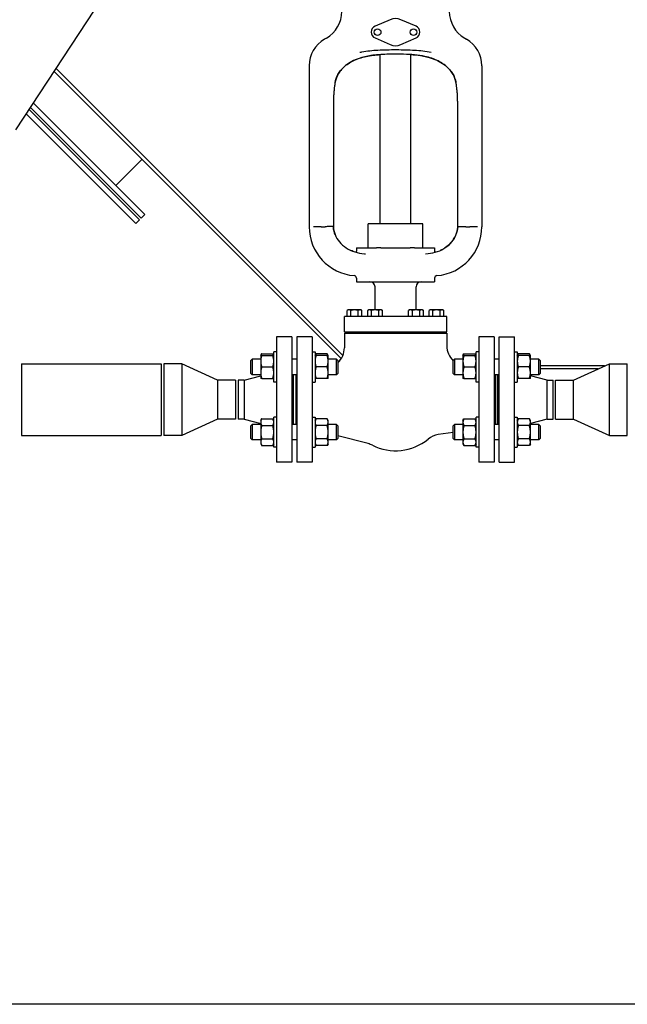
# Model space of a CAD drawing. Header units: inches. Extents: x 36 to 1719, y -84 to 1122.
# Tile 5 of 256: x 264 to 294, y 239 to 287. Entities that reach past the tile are written whole.
import ezdxf

# ---------------------------------------------------------------- set-up
doc = ezdxf.new("R2010")
doc.units = ezdxf.units.IN
doc.header["$LTSCALE"] = 48
doc.header["$MEASUREMENT"] = 0
doc.layers.add('Dimension (ANSI)', color=7, linetype='Continuous', lineweight=25)
doc.layers.add('Visible (ANSI)', color=7, linetype='Continuous', lineweight=30)
doc.styles.add('Note Text (ANSI)', font='tahoma.ttf')
doc.dimstyles.new('Architectural (ANSI)', dxfattribs={"dimscale": 48, "dimtxt": 0.125, "dimasz": 0.098425, "dimexe": 0.125, "dimexo": 0.0625, "dimgap": 0.031496, "dimtad": 0, "dimtih": 1, "dimtoh": 1, "dimdec": 4, "dimrnd": 1e-08, "dimzin": 3, "dimdsep": 46, "dimlunit": 4, "dimtxsty": 'Note Text (ANSI)', "dimcen": 0.09, "dimdle": 0.393701, "dimclrd": 256, "dimclre": 256, "dimclrt": 256, "dimadec": 0, "dimazin": 3, "dimtfac": 0.96, "dimtofl": 0, "dimtmove": 0, "dimatfit": 3, "dimfxl": 1, "dimfrac": 2, "dimtolj": 1, "dimtzin": 12, "dimlwd": -1, "dimlwe": -1, "dimarcsym": 0})

# ---------------------------------------------------------------- blocks, each defined once
blk = doc.blocks.new('*D14')
at = {"layer": 'Defpoints', "color": 0, "transparency": 16777216}
for p in [(253.414, 551.717), (119.711, 239.148), (347.163, 239.148)]:
    blk.add_point(p, dxfattribs=at)
at = {"layer": 'Dimension (ANSI)', "transparency": 16777216}
for p, q in [((250.414, 551.717), (113.711, 551.717)), ((119.711, 546.993), (119.711, 398.948)), ((119.711, 243.872), (119.711, 388.349)), ((344.163, 239.148), (113.711, 239.148))]:
    blk.add_line(p, q, dxfattribs=at)
for points in [[(118.924, 546.993), (120.499, 546.993), (119.711, 551.717)], [(118.924, 243.872), (120.499, 243.872), (119.711, 239.148)]]:
    blk.add_solid(points, dxfattribs=at)
at = {"layer": 'Dimension (ANSI)', "transparency": 16777216, "insert": (99.753, 397.437), "char_height": 6, "attachment_point": 1, "style": 'Note Text (ANSI)'}
blk.add_mtext('\\A1;26\'-0 9/16"', dxfattribs=at)

msp = doc.modelspace()

# ---------------------------------------------------------------- linework, layer by layer
at = {"layer": 'Visible (ANSI)'}
for p, q in [((263.68501, 281.84241), (278.63404, 304.54093)), ((281.9629, 287.21762), (281.2279, 286.89684)), ((283.2279, 286.89684), (282.4929, 287.21762)), ((278.8529, 286.32157), (278.76265, 286.26947)), ((281.2279, 286.32402), (281.9629, 286.00324)), ((282.4929, 286.00324), (283.2279, 286.32402)), ((285.6029, 286.32157), (285.69315, 286.26947)), ((281.4779, 277.25543), (281.4779, 285.51445)), ((282.9779, 277.25543), (282.9779, 285.5144)), ((265.56309, 284.69408), (279.58089, 270.67628)), ((265.6508, 284.82725), (279.6549, 270.82315)), ((278.01265, 284.97043), (278.01265, 277.10443)), ((286.44315, 284.97043), (286.44315, 277.10443)), ((269.98489, 277.70901), (264.54527, 283.14863)), ((269.71973, 277.44385), (264.33469, 282.82889)), ((269.80812, 277.53224), (264.40488, 282.93547)), ((279.19416, 283.10443), (279.19416, 277.11611)), ((285.26165, 277.10443), (285.26165, 283.10443)), ((269.54295, 277.26707), (264.1943, 282.61572)), ((269.85231, 280.40486), (268.57068, 279.12323)), ((269.71973, 277.44385), (269.54295, 277.26707)), ((269.98489, 277.70901), (269.80812, 277.53224)), ((278.60013, 277.10443), (278.21978, 277.10443)), ((278.60013, 277.10443), (278.79631, 277.10443)), ((279.19416, 277.10443), (279.1724, 277.10443)), ((279.19416, 277.10443), (279.19416, 277.11611)), ((280.8904, 276.07443), (280.8904, 277.25543)), ((283.5654, 277.25543), (280.8904, 277.25543)), ((283.5654, 276.07443), (283.5654, 277.25543)), ((285.6595, 277.10443), (285.26165, 277.10443)), ((285.66165, 277.10443), (285.85372, 277.10443)), ((280.32165, 276.07443), (280.32165, 275.91096)), ((280.32165, 276.07443), (281.3044, 276.07443)), ((281.51159, 276.07443), (281.3044, 276.07443)), ((281.51159, 276.07443), (282.94422, 276.07443)), ((283.15141, 276.07443), (282.94422, 276.07443)), ((283.15141, 276.07443), (284.13415, 276.07443)), ((284.13415, 276.07443), (284.13415, 275.91096)), ((280.32165, 274.59752), (280.32165, 274.42043)), ((284.13415, 274.59752), (284.13415, 274.42043)), ((280.32165, 274.42043), (284.13415, 274.42043)), ((281.2279, 273.04943), (281.2279, 274.17043)), ((283.2279, 273.04943), (283.2279, 274.17043)), ((279.9154, 273.04943), (279.86706, 273.02152)), ((279.95727, 273.04943), (279.9154, 273.04943)), ((280.2279, 273.04943), (279.95727, 273.04943)), ((280.49854, 273.04943), (280.2279, 273.04943)), ((280.5404, 273.04943), (280.49854, 273.04943)), ((280.5404, 273.04943), (280.58875, 273.02152)), ((280.9154, 273.04943), (280.86706, 273.02152)), ((280.95727, 273.04943), (280.9154, 273.04943)), ((281.2279, 273.04943), (280.95727, 273.04943)), ((281.49854, 273.04943), (281.2279, 273.04943)), ((281.5404, 273.04943), (281.49854, 273.04943)), ((281.5404, 273.04943), (281.58875, 273.02152)), ((282.9154, 273.04943), (282.86706, 273.02152)), ((282.95727, 273.04943), (282.9154, 273.04943)), ((283.2279, 273.04943), (282.95727, 273.04943)), ((283.49854, 273.04943), (283.2279, 273.04943)), ((283.5404, 273.04943), (283.49854, 273.04943)), ((283.5404, 273.04943), (283.58875, 273.02152)), ((283.9154, 273.04943), (283.86706, 273.02152)), ((283.95727, 273.04943), (283.9154, 273.04943)), ((284.2279, 273.04943), (283.95727, 273.04943)), ((284.49854, 273.04943), (284.2279, 273.04943)), ((284.5404, 273.04943), (284.49854, 273.04943)), ((284.5404, 273.04943), (284.58875, 273.02152)), ((279.7279, 271.98343), (279.7279, 272.73343)), ((284.7279, 272.73343), (279.7279, 272.73343)), ((279.86706, 272.73343), (279.86706, 273.02152)), ((280.04748, 272.73343), (280.04748, 273.02152)), ((280.40833, 272.73343), (280.40833, 273.02152)), ((280.58875, 272.73343), (280.58875, 273.02152)), ((280.86706, 272.73343), (280.86706, 273.02152)), ((281.04748, 272.73343), (281.04748, 273.02152)), ((281.40833, 272.73343), (281.40833, 273.02152)), ((281.58875, 272.73343), (281.58875, 273.02152)), ((282.86706, 272.73343), (282.86706, 273.02152)), ((283.04748, 272.73343), (283.04748, 273.02152)), ((283.40833, 272.73343), (283.40833, 273.02152)), ((283.58875, 272.73343), (283.58875, 273.02152)), ((283.86706, 272.73343), (283.86706, 273.02152)), ((284.04748, 272.73343), (284.04748, 273.02152)), ((284.40833, 272.73343), (284.40833, 273.02152)), ((284.58875, 272.73343), (284.58875, 273.02152)), ((284.7279, 271.98343), (284.7279, 272.73343)), ((277.1679, 271.73093), (276.4179, 271.73093)), ((276.4179, 271.73093), (276.4179, 265.61093)), ((277.1679, 271.73093), (277.1679, 265.61093)), ((278.1629, 271.73093), (277.4154, 271.73093)), ((277.4154, 271.73093), (277.4154, 265.61093)), ((278.1629, 271.73093), (278.1629, 265.61093)), ((279.7279, 271.98343), (284.7279, 271.98343)), ((279.7279, 271.92093), (284.7279, 271.92093)), ((279.7279, 271.92093), (279.7279, 271.19821)), ((280.00915, 271.98343), (280.00915, 271.92093)), ((280.44665, 271.98343), (280.44665, 271.92093)), ((280.7279, 271.98343), (280.7279, 271.92093)), ((281.00915, 271.98343), (281.00915, 271.92093)), ((281.44665, 271.98343), (281.44665, 271.92093)), ((283.00915, 271.98343), (283.00915, 271.92093)), ((283.44665, 271.98343), (283.44665, 271.92093)), ((283.7279, 271.98343), (283.7279, 271.92093)), ((284.00915, 271.98343), (284.00915, 271.92093)), ((284.44665, 271.98343), (284.44665, 271.92093)), ((284.7279, 271.92093), (284.7279, 271.2917)), ((287.0404, 271.73093), (286.2929, 271.73093)), ((286.2929, 271.73093), (286.2929, 265.61093)), ((287.0404, 271.73093), (287.0404, 265.61093)), ((287.2879, 271.73093), (288.0379, 271.73093)), ((287.2879, 265.61093), (287.2879, 271.73093)), ((288.0379, 265.61093), (288.0379, 271.73093)), ((275.1654, 270.57442), (275.2279, 270.63692)), ((275.2279, 270.63692), (275.2279, 269.88692)), ((275.6429, 270.63692), (275.2279, 270.63692)), ((275.6429, 270.82442), (275.69314, 270.91144)), ((275.6429, 270.82442), (275.6429, 270.54317)), ((275.69314, 270.91144), (276.23366, 270.91144)), ((275.69314, 270.82442), (276.23366, 270.82442)), ((276.2839, 270.82442), (276.23366, 270.91144)), ((276.4179, 270.99642), (276.2839, 270.99642)), ((276.2839, 269.52742), (276.2839, 270.99642)), ((277.4154, 270.63692), (277.1679, 270.63692)), ((278.1629, 270.99642), (278.2969, 270.99642)), ((278.2969, 270.99642), (278.2969, 269.52742)), ((278.2969, 270.82442), (278.34714, 270.91144)), ((278.88766, 270.91144), (278.34714, 270.91144)), ((278.88766, 270.82442), (278.34714, 270.82442)), ((278.9379, 270.82442), (278.88766, 270.91144)), ((278.9379, 270.54317), (278.9379, 270.82442)), ((279.3529, 270.63692), (278.9379, 270.63692)), ((279.4154, 270.57442), (279.3529, 270.63692)), ((279.3529, 269.88692), (279.3529, 270.63692)), ((285.0404, 270.57442), (285.1029, 270.63692)), ((285.1029, 270.63692), (285.1029, 269.88692)), ((285.5179, 270.63692), (285.1029, 270.63692)), ((285.5179, 270.82442), (285.56814, 270.91144)), ((285.5179, 270.82442), (285.5179, 270.54317)), ((285.56814, 270.91144), (286.10866, 270.91144)), ((285.56814, 270.82442), (286.10866, 270.82442)), ((286.1589, 270.82442), (286.10866, 270.91144)), ((286.2929, 270.99642), (286.1589, 270.99642)), ((286.1589, 269.52742), (286.1589, 270.99642)), ((287.2879, 270.63692), (287.0404, 270.63692)), ((288.0379, 270.99642), (288.1719, 270.99642)), ((288.1719, 270.99642), (288.1719, 269.52742)), ((288.1719, 270.82442), (288.22214, 270.91144)), ((288.76266, 270.91144), (288.22214, 270.91144)), ((288.76266, 270.82442), (288.22214, 270.82442)), ((288.8129, 270.82442), (288.76266, 270.91144)), ((288.8129, 270.54317), (288.8129, 270.82442)), ((289.2279, 270.63692), (288.8129, 270.63692)), ((289.2904, 270.57442), (289.2279, 270.63692)), ((289.2279, 269.88692), (289.2279, 270.63692)), ((263.9629, 270.42093), (270.7879, 270.42093)), ((263.9629, 270.42093), (263.9629, 266.92093)), ((270.7879, 270.42093), (270.7879, 266.92093)), ((271.7879, 270.42093), (270.9129, 270.42093)), ((270.9129, 270.42093), (270.9129, 266.92093)), ((273.5379, 269.62093), (271.7879, 270.42093)), ((271.7879, 270.42093), (271.7879, 266.92093)), ((275.1654, 269.94942), (275.1654, 270.57442)), ((275.6429, 270.54317), (275.6429, 269.98067)), ((275.69314, 270.26192), (276.23366, 270.26192)), ((278.88766, 270.26192), (278.34714, 270.26192)), ((278.9379, 269.98067), (278.9379, 270.54317)), ((279.4154, 270.57442), (279.4154, 269.94942)), ((285.0404, 269.94942), (285.0404, 270.57442)), ((285.5179, 270.54317), (285.5179, 269.98067)), ((285.56814, 270.26192), (286.10866, 270.26192)), ((288.76266, 270.26192), (288.22214, 270.26192)), ((288.8129, 269.98067), (288.8129, 270.54317)), ((289.2904, 270.57442), (289.2904, 269.94942)), ((292.43651, 270.31515), (289.2904, 270.31515)), ((292.12322, 270.17193), (289.2904, 270.17193)), ((290.9179, 269.62093), (292.6679, 270.42093)), ((292.6679, 270.42093), (293.5429, 270.42093)), ((292.6679, 266.92093), (292.6679, 270.42093)), ((293.5429, 266.92093), (293.5429, 270.42093)), ((274.83013, 269.62093), (275.6429, 269.83848)), ((275.1654, 269.94942), (275.2279, 269.88692)), ((275.6429, 269.88692), (275.2279, 269.88692)), ((275.6429, 269.98067), (275.6429, 269.69942)), ((275.69314, 269.69942), (276.23366, 269.69942)), ((277.4154, 269.88692), (277.1679, 269.88692)), ((277.2279, 269.88692), (277.2279, 267.45494)), ((277.3529, 269.88692), (277.3529, 267.45494)), ((278.88766, 269.69942), (278.34714, 269.69942)), ((278.9379, 269.69942), (278.9379, 269.98067)), ((279.3529, 269.88692), (278.9379, 269.88692)), ((279.4154, 269.94942), (279.3529, 269.88692)), ((285.0404, 269.94942), (285.1029, 269.88692)), ((285.5179, 269.88692), (285.1029, 269.88692)), ((285.5179, 269.98067), (285.5179, 269.69942)), ((285.56814, 269.69942), (286.10866, 269.69942)), ((287.2879, 269.88692), (287.0404, 269.88692)), ((287.1029, 269.88692), (287.1029, 267.45494)), ((287.2279, 267.45494), (287.2279, 269.88692)), ((288.76266, 269.69942), (288.22214, 269.69942)), ((288.8129, 269.69942), (288.8129, 269.98067)), ((289.2279, 269.88692), (288.8129, 269.88692)), ((289.62568, 269.62093), (288.8129, 269.83848)), ((289.2904, 269.94942), (289.2279, 269.88692)), ((274.4129, 269.62093), (273.5379, 269.62093)), ((273.5379, 269.62093), (273.5379, 267.72093)), ((274.4129, 269.62093), (274.4129, 267.72093)), ((274.83013, 269.62093), (274.5379, 269.62093)), ((274.5379, 269.62093), (274.5379, 267.72093)), ((274.83013, 269.62093), (274.83013, 267.72093)), ((276.4179, 269.52742), (276.2839, 269.52742)), ((278.1629, 269.52742), (278.2969, 269.52742)), ((286.2929, 269.52742), (286.1589, 269.52742)), ((288.0379, 269.52742), (288.1719, 269.52742)), ((289.62568, 269.62093), (289.9179, 269.62093)), ((289.62568, 267.72093), (289.62568, 269.62093)), ((289.9179, 267.72093), (289.9179, 269.62093)), ((290.0429, 269.62093), (290.9179, 269.62093)), ((290.0429, 267.72093), (290.0429, 269.62093)), ((290.9179, 267.72093), (290.9179, 269.62093)), ((276.4179, 267.81444), (276.2839, 267.81444)), ((276.2839, 266.34544), (276.2839, 267.81444)), ((278.1629, 267.81444), (278.2969, 267.81444)), ((278.2969, 267.81444), (278.2969, 266.34544)), ((286.2929, 267.81444), (286.1589, 267.81444)), ((286.1589, 266.34544), (286.1589, 267.81444)), ((288.0379, 267.81444), (288.1719, 267.81444)), ((288.1719, 267.81444), (288.1719, 266.34544)), ((273.5379, 267.72093), (271.7879, 266.92093)), ((274.4129, 267.72093), (273.5379, 267.72093)), ((274.83013, 267.72093), (274.5379, 267.72093)), ((274.83013, 267.72093), (275.6429, 267.50337)), ((275.1654, 267.39244), (275.2279, 267.45494)), ((275.1654, 266.76744), (275.1654, 267.39244)), ((275.2279, 267.45494), (275.2279, 266.70494)), ((275.6429, 267.45494), (275.2279, 267.45494)), ((275.6429, 267.64244), (275.69314, 267.72946)), ((275.6429, 267.64244), (275.6429, 267.56708)), ((275.6429, 267.56708), (275.6429, 267.07994)), ((275.69314, 267.72946), (276.23366, 267.72946)), ((275.69314, 267.4047), (276.23366, 267.4047)), ((276.2839, 267.64244), (276.23366, 267.72946)), ((277.4154, 267.45494), (277.1679, 267.45494)), ((278.2969, 267.64244), (278.34714, 267.72946)), ((278.88766, 267.72946), (278.34714, 267.72946)), ((278.88766, 267.4047), (278.34714, 267.4047)), ((278.9379, 267.64244), (278.88766, 267.72946)), ((278.9379, 267.56708), (278.9379, 267.64244)), ((278.9379, 267.07994), (278.9379, 267.56708)), ((279.3529, 267.45494), (278.9379, 267.45494)), ((279.4154, 267.39244), (279.3529, 267.45494)), ((279.3529, 266.70494), (279.3529, 267.45494)), ((279.4154, 267.39244), (279.4154, 266.76744)), ((285.0404, 267.39244), (285.1029, 267.45494)), ((285.0404, 266.76744), (285.0404, 267.39244)), ((285.1029, 267.45494), (285.1029, 266.70494)), ((285.5179, 267.45494), (285.1029, 267.45494)), ((285.5179, 267.64244), (285.56814, 267.72946)), ((285.5179, 267.64244), (285.5179, 267.56708)), ((285.5179, 267.56708), (285.5179, 267.07994)), ((285.56814, 267.72946), (286.10866, 267.72946)), ((285.56814, 267.4047), (286.10866, 267.4047)), ((286.1589, 267.64244), (286.10866, 267.72946)), ((287.2879, 267.45494), (287.0404, 267.45494)), ((288.1719, 267.64244), (288.22214, 267.72946)), ((288.76266, 267.72946), (288.22214, 267.72946)), ((288.76266, 267.4047), (288.22214, 267.4047)), ((288.8129, 267.64244), (288.76266, 267.72946)), ((289.62568, 267.72093), (288.8129, 267.50337)), ((288.8129, 267.56708), (288.8129, 267.64244)), ((288.8129, 267.07994), (288.8129, 267.56708)), ((289.2279, 267.45494), (288.8129, 267.45494)), ((289.2904, 267.39244), (289.2279, 267.45494)), ((289.2279, 266.70494), (289.2279, 267.45494)), ((289.2904, 267.39244), (289.2904, 266.76744)), ((289.62568, 267.72093), (289.9179, 267.72093)), ((290.0429, 267.72093), (290.9179, 267.72093)), ((290.9179, 267.72093), (292.6679, 266.92093)), ((263.9629, 266.92093), (270.7879, 266.92093)), ((271.7879, 266.92093), (270.9129, 266.92093)), ((275.6429, 267.07994), (275.6429, 266.5928)), ((278.9379, 266.5928), (278.9379, 267.07994)), ((280.89357, 266.51887), (279.4154, 266.90432)), ((285.0404, 267.05838), (284.3147, 266.95841)), ((285.5179, 267.07994), (285.5179, 266.5928)), ((288.8129, 266.5928), (288.8129, 267.07994)), ((292.6679, 266.92093), (293.5429, 266.92093)), ((275.1654, 266.76744), (275.2279, 266.70494)), ((275.6429, 266.70494), (275.2279, 266.70494)), ((275.6429, 266.5928), (275.6429, 266.51744)), ((275.6429, 266.51744), (275.69314, 266.43042)), ((275.69314, 266.75518), (276.23366, 266.75518)), ((275.69314, 266.43042), (276.23366, 266.43042)), ((276.2839, 266.51744), (276.23366, 266.43042)), ((276.4179, 266.34544), (276.2839, 266.34544)), ((277.4154, 266.70494), (277.1679, 266.70494)), ((278.1629, 266.34544), (278.2969, 266.34544)), ((278.2969, 266.51744), (278.34714, 266.43042)), ((278.88766, 266.75518), (278.34714, 266.75518)), ((278.88766, 266.43042), (278.34714, 266.43042)), ((278.9379, 266.51744), (278.88766, 266.43042)), ((279.3529, 266.70494), (278.9379, 266.70494)), ((278.9379, 266.51744), (278.9379, 266.5928)), ((279.4154, 266.76744), (279.3529, 266.70494)), ((285.0404, 266.76744), (285.1029, 266.70494)), ((285.5179, 266.70494), (285.1029, 266.70494)), ((285.5179, 266.5928), (285.5179, 266.51744)), ((285.5179, 266.51744), (285.56814, 266.43042)), ((285.56814, 266.75518), (286.10866, 266.75518)), ((285.56814, 266.43042), (286.10866, 266.43042)), ((286.1589, 266.51744), (286.10866, 266.43042)), ((286.2929, 266.34544), (286.1589, 266.34544)), ((287.2879, 266.70494), (287.0404, 266.70494)), ((288.0379, 266.34544), (288.1719, 266.34544)), ((288.1719, 266.51744), (288.22214, 266.43042)), ((288.76266, 266.75518), (288.22214, 266.75518)), ((288.76266, 266.43042), (288.22214, 266.43042)), ((288.8129, 266.51744), (288.76266, 266.43042)), ((289.2279, 266.70494), (288.8129, 266.70494)), ((288.8129, 266.51744), (288.8129, 266.5928)), ((289.2904, 266.76744), (289.2279, 266.70494)), ((277.1679, 265.61093), (276.4179, 265.61093)), ((278.1629, 265.61093), (277.4154, 265.61093)), ((287.0404, 265.61093), (286.2929, 265.61093)), ((287.2879, 265.61093), (288.0379, 265.61093))]:
    msp.add_line(p, q, dxfattribs=at)
for centre in [(281.3529, 286.61043), (283.1029, 286.61043)]:
    msp.add_circle(centre, 0.1625, dxfattribs=at)
for centre, radius, start, end in [((278.1029, 287.62061), 1.5, 300, 0), ((286.3529, 287.62061), 1.5, 180, 240), ((282.2279, 286.61043), 0.6625, 66.421822, 113.578178), ((281.3529, 286.61043), 0.3125, 113.578178, 246.421822), ((283.1029, 286.61043), 0.3125, 293.578178, 66.421822), ((279.51265, 284.97043), 1.5, 120, 180), ((284.94315, 284.97043), 1.5, 0, 60), ((282.2279, 286.61043), 0.6625, 246.421822, 293.578178), ((280.40304, 277.10443), 2.39039, 180, 265.293625), ((284.05277, 277.10443), 2.39039, 274.706375, 0), ((280.19665, 275.91096), 0.125, 334.369801, 0), ((284.25915, 275.91096), 0.125, 180, 205.634718), ((280.19665, 274.59752), 0.125, 0, 85.293625), ((284.25915, 274.59752), 0.125, 94.706375, 180), ((280.9779, 274.17043), 0.25, 0, 90), ((283.4779, 274.17043), 0.25, 90, 180), ((278.7279, 271.19821), 1, 313.432537, 0), ((285.7279, 271.2917), 1, 180, 226.567463), ((284.45117, 265.96776), 1, 97.843774, 129.436167), ((280.64125, 265.55123), 1, 63.04243, 75.384864), ((282.2279, 268.67093), 2.5, 243.04243, 309.436167)]:
    msp.add_arc(centre, radius, start, end, dxfattribs=at)
for centre, major_axis, ratio, start_param, end_param in [((299.798, 281.01376), (-20.75375, 1.00701), 0.92518124, 6.17157275, 6.17522457), ((264.67024, 281.0154), (20.74111, 1.00807), 0.92518251, 0.10788532, 0.11153935)]:
    msp.add_ellipse(centre, major_axis=major_axis, ratio=ratio, start_param=start_param, end_param=end_param, dxfattribs=at)
for points, knots in [([(285.17865, 284.15313), (285.15602, 284.28571), (285.10883, 284.41717), (284.966, 284.67221), (284.86795, 284.79496), (284.6217, 285.02288), (284.47006, 285.12546), (284.10628, 285.30689), (283.88861, 285.37845), (283.33352, 285.49647), (282.98324, 285.52047), (282.3511, 285.53606), (282.07435, 285.53594), (281.53328, 285.52127), (281.26916, 285.50515), (280.81734, 285.43691), (280.62475, 285.39265), (280.19878, 285.24578), (279.97523, 285.12735), (279.649, 284.86272), (279.53065, 284.72987), (279.36331, 284.45623), (279.30868, 284.31766), (279.28, 284.16927), (279.27854, 284.1612), (279.27716, 284.15313)], [0, 0, 0, 0, 1.49705414, 1.49705414, 3.0718307, 3.0718307, 4.78314816, 4.78314816, 6.78875192, 6.78875192, 9.62961933, 9.62961933, 11.76080185, 11.76080185, 13.89198437, 13.89198437, 15.58418801, 15.58418801, 17.87692511, 17.87692511, 19.63448102, 19.63448102, 21.22067696, 21.22067696, 21.31182518, 21.31182518, 21.31182518, 21.31182518]), ([(283.97293, 285.61169), (283.9712, 285.61204), (283.96947, 285.6124), (283.69905, 285.66757), (283.4282, 285.69831), (282.89076, 285.73237), (282.58453, 285.73861), (281.95517, 285.73966), (281.6327, 285.73444), (281.10045, 285.70466), (280.83611, 285.678), (280.54507, 285.62411), (280.51653, 285.61856), (280.48633, 285.6124), (280.48461, 285.61204), (280.48288, 285.61169)], [-0.01347266, -0.01347266, -0.01347266, -0.01347266, 0, 0, 2.09646057, 2.09646057, 4.09331272, 4.09331272, 6.09735886, 6.09735886, 8.12112473, 8.12112473, 8.34159206, 8.34159206, 8.35496357, 8.35496357, 8.35496357, 8.35496357]), ([(279.27716, 284.15313), (279.29979, 284.28571), (279.34698, 284.41717), (279.48981, 284.67221), (279.58786, 284.79496), (279.83411, 285.02288), (279.98574, 285.12546), (280.34952, 285.30689), (280.5672, 285.37845), (281.01419, 285.47349), (281.24258, 285.49954), (281.4779, 285.5144)], [0, 0, 0, 0, 1.49705414, 1.49705414, 3.0718307, 3.0718307, 4.78314816, 4.78314816, 6.78875192, 6.78875192, 8.68585144, 8.68585144, 8.68585144, 8.68585144]), ([(282.9779, 285.51445), (283.13495, 285.50457), (283.28889, 285.48971), (283.63847, 285.43691), (283.83106, 285.39265), (284.25702, 285.24578), (284.48058, 285.12735), (284.80681, 284.86272), (284.92516, 284.72987), (285.0925, 284.45623), (285.14713, 284.31766), (285.1758, 284.16927), (285.17727, 284.1612), (285.17865, 284.15313)], [12.62596882, 12.62596882, 12.62596882, 12.62596882, 13.89198437, 13.89198437, 15.58418801, 15.58418801, 17.87692511, 17.87692511, 19.63448102, 19.63448102, 21.22067696, 21.22067696, 21.31182518, 21.31182518, 21.31182518, 21.31182518]), ([(279.26547, 284.08384), (279.25555, 284.02428), (279.24676, 283.96298), (279.23133, 283.83763), (279.22468, 283.77358), (279.21341, 283.64342), (279.20878, 283.57732), (279.20142, 283.44376), (279.19869, 283.3763), (279.19506, 283.2407), (279.19416, 283.17256), (279.19416, 283.10443)], [0, 0, 0, 0, 0.54612804, 0.54612804, 1.09225608, 1.09225608, 1.63838412, 1.63838412, 2.18451216, 2.18451216, 2.73064021, 2.73064021, 2.73064021, 2.73064021]), ([(285.26165, 283.10443), (285.26165, 283.17256), (285.26075, 283.2407), (285.25712, 283.3763), (285.25439, 283.44376), (285.24703, 283.57732), (285.2424, 283.64342), (285.23113, 283.77358), (285.22448, 283.83763), (285.20905, 283.96298), (285.20026, 284.02428), (285.19034, 284.08384)], [0, 0, 0, 0, 0.54612804, 0.54612804, 1.09225607, 1.09225607, 1.63838411, 1.63838411, 2.18451215, 2.18451215, 2.73064019, 2.73064019, 2.73064019, 2.73064019]), ([(279.19277, 277.11591), (279.19271, 277.11742), (279.19133, 277.11887), (279.17951, 277.12472), (279.15531, 277.12803), (279.08214, 277.13009), (279.03324, 277.12883), (278.92159, 277.12072), (278.85893, 277.11387), (278.79631, 277.10443)], [0.177585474, 0.177585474, 0.177585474, 0.177585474, 0.25238586, 0.25238586, 0.50477172, 0.50477172, 0.75715758, 0.75715758, 1.009543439, 1.009543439, 1.009543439, 1.009543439]), ([(279.19281, 277.11591), (279.19976, 276.98367), (279.22839, 276.85209), (279.32747, 276.59862), (279.3991, 276.47721), (279.58162, 276.25505), (279.69394, 276.15536), (279.94656, 275.99059), (280.08675, 275.9255), (280.38505, 275.83136), (280.54298, 275.80233), (280.72436, 275.78741), (280.74179, 275.78616), (280.75929, 275.78507)], [46.2547509, 46.2547509, 46.2547509, 46.2547509, 47.60632681, 47.60632681, 48.99807251, 48.99807251, 50.44637446, 50.44637446, 51.89467642, 51.89467642, 53.34297837, 53.34297837, 53.49626067, 53.49626067, 53.49626067, 53.49626067]), ([(279.28441, 276.70917), (279.23435, 276.83177), (279.2038, 276.96114), (279.19402, 277.09582), (279.19374, 277.1001), (279.19347, 277.10438)], [22.05534913, 22.05534913, 22.05534913, 22.05534913, 23.38911547, 23.38911547, 23.43288246, 23.43288246, 23.43288246, 23.43288246]), ([(283.69652, 275.78507), (283.86099, 275.79532), (284.0195, 275.82048), (284.32008, 275.90627), (284.46199, 275.96688), (284.71957, 276.12279), (284.83516, 276.21809), (285.02948, 276.4368), (285.10814, 276.56017), (285.21853, 276.81956), (285.25157, 276.95499), (285.26178, 277.09582), (285.26207, 277.1001), (285.26234, 277.10438)], [16.21784674, 16.21784674, 16.21784674, 16.21784674, 17.65829123, 17.65829123, 19.09873572, 19.09873572, 20.53918021, 20.53918021, 21.97962469, 21.97962469, 23.37630194, 23.37630194, 23.42006918, 23.42006918, 23.42006918, 23.42006918]), ([(285.26234, 277.10443), (285.25438, 276.97606), (285.22601, 276.84847), (285.12834, 276.59862), (285.05671, 276.47721), (284.87419, 276.25505), (284.76187, 276.15536), (284.56274, 276.02548), (284.4853, 275.98373), (284.4042, 275.94787)], [46.30937976, 46.30937976, 46.30937976, 46.30937976, 47.62182643, 47.62182643, 49.01357243, 49.01357243, 50.46187425, 50.46187425, 51.29683643, 51.29683643, 51.29683643, 51.29683643]), ([(286.23603, 277.10448), (286.223, 277.10502), (286.20408, 277.10563), (286.15529, 277.10675), (286.12507, 277.10724), (286.05674, 277.10772), (286.01864, 277.1077), (285.93889, 277.1068), (285.89731, 277.10594), (285.85568, 277.1045)], [0.008394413, 0.008394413, 0.008394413, 0.008394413, 0.252384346, 0.252384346, 0.504768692, 0.504768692, 0.757153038, 0.757153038, 1.005638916, 1.005638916, 1.005638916, 1.005638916])]:
    msp.add_open_spline(points, degree=3, knots=knots, dxfattribs=at)
for points in [[(280.26147, 275.87056), (280.18932, 275.89222), (280.1192, 275.918), (280.05162, 275.94786)], [(284.19434, 275.87056), (284.17847, 275.86581), (284.16251, 275.86125), (284.14645, 275.85689)]]:
    msp.add_open_spline(points, degree=3, dxfattribs=at)
for points, weights in [([(279.95727, 273.04943), (279.9154, 273.04943), (279.86706, 273.02152)], [1, 1.0379548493, 1]), ([(280.04748, 273.02152), (279.99914, 273.04943), (279.95727, 273.04943)], [1, 1.0379548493, 1]), ([(280.2279, 273.04943), (280.14417, 273.04943), (280.04748, 273.02152)], [1, 1.0379548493, 1]), ([(280.40833, 273.02152), (280.31164, 273.04943), (280.2279, 273.04943)], [1, 1.0379548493, 1]), ([(280.49854, 273.04943), (280.45667, 273.04943), (280.40833, 273.02152)], [1, 1.0379548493, 1]), ([(280.58875, 273.02152), (280.5404, 273.04943), (280.49854, 273.04943)], [1, 1.0379548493, 1]), ([(280.95727, 273.04943), (280.9154, 273.04943), (280.86706, 273.02152)], [1, 1.0379548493, 1]), ([(281.04748, 273.02152), (280.99914, 273.04943), (280.95727, 273.04943)], [1, 1.0379548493, 1]), ([(281.2279, 273.04943), (281.14417, 273.04943), (281.04748, 273.02152)], [1, 1.0379548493, 1]), ([(281.40833, 273.02152), (281.31164, 273.04943), (281.2279, 273.04943)], [1, 1.0379548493, 1]), ([(281.49854, 273.04943), (281.45667, 273.04943), (281.40833, 273.02152)], [1, 1.0379548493, 1]), ([(281.58875, 273.02152), (281.5404, 273.04943), (281.49854, 273.04943)], [1, 1.0379548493, 1]), ([(282.95727, 273.04943), (282.9154, 273.04943), (282.86706, 273.02152)], [1, 1.0379548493, 1]), ([(283.04748, 273.02152), (282.99914, 273.04943), (282.95727, 273.04943)], [1, 1.0379548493, 1]), ([(283.2279, 273.04943), (283.14417, 273.04943), (283.04748, 273.02152)], [1, 1.0379548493, 1]), ([(283.40833, 273.02152), (283.31164, 273.04943), (283.2279, 273.04943)], [1, 1.0379548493, 1]), ([(283.49854, 273.04943), (283.45667, 273.04943), (283.40833, 273.02152)], [1, 1.0379548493, 1]), ([(283.58875, 273.02152), (283.5404, 273.04943), (283.49854, 273.04943)], [1, 1.0379548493, 1]), ([(283.95727, 273.04943), (283.9154, 273.04943), (283.86706, 273.02152)], [1, 1.0379548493, 1]), ([(284.04748, 273.02152), (283.99914, 273.04943), (283.95727, 273.04943)], [1, 1.0379548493, 1]), ([(284.2279, 273.04943), (284.14417, 273.04943), (284.04748, 273.02152)], [1, 1.0379548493, 1]), ([(284.40833, 273.02152), (284.31164, 273.04943), (284.2279, 273.04943)], [1, 1.0379548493, 1]), ([(284.49854, 273.04943), (284.45667, 273.04943), (284.40833, 273.02152)], [1, 1.0379548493, 1]), ([(284.58875, 273.02152), (284.5404, 273.04943), (284.49854, 273.04943)], [1, 1.0379548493, 1]), ([(275.6429, 270.82442), (275.6429, 270.82442), (275.69314, 270.82442)], [1, 1.0379548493, 1]), ([(275.69314, 270.82442), (275.6429, 270.6737), (275.6429, 270.54317)], [1, 1.0379548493, 1]), ([(275.69314, 270.91144), (275.66665, 270.86555), (275.65436, 270.82442)], [1, 1.01965956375, 1.01895290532]), ([(276.27245, 270.82442), (276.26015, 270.86555), (276.23366, 270.91144)], [1.01895290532, 1.01965956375, 1]), ([(276.23366, 270.82442), (276.2839, 270.82442), (276.2839, 270.82442)], [1, 1.0379548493, 1]), ([(276.2839, 270.54317), (276.2839, 270.6737), (276.23366, 270.82442)], [1, 1.0379548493, 1]), ([(278.2969, 270.82442), (278.2969, 270.82442), (278.34714, 270.82442)], [1, 1.0379548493, 1]), ([(278.34714, 270.82442), (278.2969, 270.6737), (278.2969, 270.54317)], [1, 1.0379548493, 1]), ([(278.34714, 270.91144), (278.32065, 270.86555), (278.30836, 270.82442)], [1, 1.01965956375, 1.01895290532]), ([(278.92645, 270.82442), (278.91415, 270.86555), (278.88766, 270.91144)], [1.01895290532, 1.01965956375, 1]), ([(278.9379, 270.54317), (278.9379, 270.6737), (278.88766, 270.82442)], [1, 1.0379548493, 1]), ([(278.88766, 270.82442), (278.9379, 270.82442), (278.9379, 270.82442)], [1, 1.0379548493, 1]), ([(285.5179, 270.82442), (285.5179, 270.82442), (285.56814, 270.82442)], [1, 1.0379548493, 1]), ([(285.56814, 270.82442), (285.5179, 270.6737), (285.5179, 270.54317)], [1, 1.0379548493, 1]), ([(285.56814, 270.91144), (285.54165, 270.86555), (285.52936, 270.82442)], [1, 1.01965956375, 1.01895290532]), ([(286.14745, 270.82442), (286.13515, 270.86555), (286.10866, 270.91144)], [1.01895290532, 1.01965956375, 1]), ([(286.10866, 270.82442), (286.1589, 270.82442), (286.1589, 270.82442)], [1, 1.0379548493, 1]), ([(286.1589, 270.54317), (286.1589, 270.6737), (286.10866, 270.82442)], [1, 1.0379548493, 1]), ([(288.1719, 270.82442), (288.1719, 270.82442), (288.22214, 270.82442)], [1, 1.0379548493, 1]), ([(288.22214, 270.82442), (288.1719, 270.6737), (288.1719, 270.54317)], [1, 1.0379548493, 1]), ([(288.22214, 270.91144), (288.19565, 270.86555), (288.18336, 270.82442)], [1, 1.01965956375, 1.01895290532]), ([(288.80145, 270.82442), (288.78915, 270.86555), (288.76266, 270.91144)], [1.01895290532, 1.01965956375, 1]), ([(288.8129, 270.54317), (288.8129, 270.6737), (288.76266, 270.82442)], [1, 1.0379548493, 1]), ([(288.76266, 270.82442), (288.8129, 270.82442), (288.8129, 270.82442)], [1, 1.0379548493, 1]), ([(275.6429, 270.54317), (275.6429, 270.41264), (275.69314, 270.26192)], [1, 1.0379548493, 1]), ([(275.69314, 270.26192), (275.6429, 270.1112), (275.6429, 269.98067)], [1, 1.0379548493, 1]), ([(276.23366, 270.26192), (276.2839, 270.41264), (276.2839, 270.54317)], [1, 1.0379548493, 1]), ([(276.2839, 269.98067), (276.2839, 270.1112), (276.23366, 270.26192)], [1, 1.0379548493, 1]), ([(278.2969, 270.54317), (278.2969, 270.41264), (278.34714, 270.26192)], [1, 1.0379548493, 1]), ([(278.34714, 270.26192), (278.2969, 270.1112), (278.2969, 269.98067)], [1, 1.0379548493, 1]), ([(278.88766, 270.26192), (278.9379, 270.41264), (278.9379, 270.54317)], [1, 1.0379548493, 1]), ([(278.9379, 269.98067), (278.9379, 270.1112), (278.88766, 270.26192)], [1, 1.0379548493, 1]), ([(285.5179, 270.54317), (285.5179, 270.41264), (285.56814, 270.26192)], [1, 1.0379548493, 1]), ([(285.56814, 270.26192), (285.5179, 270.1112), (285.5179, 269.98067)], [1, 1.0379548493, 1]), ([(286.10866, 270.26192), (286.1589, 270.41264), (286.1589, 270.54317)], [1, 1.0379548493, 1]), ([(286.1589, 269.98067), (286.1589, 270.1112), (286.10866, 270.26192)], [1, 1.0379548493, 1]), ([(288.1719, 270.54317), (288.1719, 270.41264), (288.22214, 270.26192)], [1, 1.0379548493, 1]), ([(288.22214, 270.26192), (288.1719, 270.1112), (288.1719, 269.98067)], [1, 1.0379548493, 1]), ([(288.76266, 270.26192), (288.8129, 270.41264), (288.8129, 270.54317)], [1, 1.0379548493, 1]), ([(288.8129, 269.98067), (288.8129, 270.1112), (288.76266, 270.26192)], [1, 1.0379548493, 1]), ([(275.69314, 269.69942), (275.6429, 269.69942), (275.6429, 269.69942)], [1, 1.0379548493, 1]), ([(275.6429, 269.98067), (275.6429, 269.85014), (275.69314, 269.69942)], [1, 1.0379548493, 1]), ([(276.23366, 269.69942), (276.2839, 269.85014), (276.2839, 269.98067)], [1, 1.0379548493, 1]), ([(276.2839, 269.69942), (276.2839, 269.69942), (276.23366, 269.69942)], [1, 1.0379548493, 1]), ([(278.34714, 269.69942), (278.2969, 269.69942), (278.2969, 269.69942)], [1, 1.0379548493, 1]), ([(278.2969, 269.98067), (278.2969, 269.85014), (278.34714, 269.69942)], [1, 1.0379548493, 1]), ([(278.88766, 269.69942), (278.9379, 269.85014), (278.9379, 269.98067)], [1, 1.0379548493, 1]), ([(278.9379, 269.69942), (278.9379, 269.69942), (278.88766, 269.69942)], [1, 1.0379548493, 1]), ([(285.56814, 269.69942), (285.5179, 269.69942), (285.5179, 269.69942)], [1, 1.0379548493, 1]), ([(285.5179, 269.98067), (285.5179, 269.85014), (285.56814, 269.69942)], [1, 1.0379548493, 1]), ([(286.10866, 269.69942), (286.1589, 269.85014), (286.1589, 269.98067)], [1, 1.0379548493, 1]), ([(286.1589, 269.69942), (286.1589, 269.69942), (286.10866, 269.69942)], [1, 1.0379548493, 1]), ([(288.22214, 269.69942), (288.1719, 269.69942), (288.1719, 269.69942)], [1, 1.0379548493, 1]), ([(288.1719, 269.98067), (288.1719, 269.85014), (288.22214, 269.69942)], [1, 1.0379548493, 1]), ([(288.76266, 269.69942), (288.8129, 269.85014), (288.8129, 269.98067)], [1, 1.0379548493, 1]), ([(288.8129, 269.69942), (288.8129, 269.69942), (288.76266, 269.69942)], [1, 1.0379548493, 1]), ([(275.69314, 267.72946), (275.6429, 267.64244), (275.6429, 267.56708)], [1, 1.0379548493, 1]), ([(275.6429, 267.56708), (275.6429, 267.49172), (275.69314, 267.4047)], [1, 1.0379548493, 1]), ([(275.69314, 267.4047), (275.6429, 267.23066), (275.6429, 267.07994)], [1, 1.0379548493, 1]), ([(276.2839, 267.56708), (276.2839, 267.64244), (276.23366, 267.72946)], [1, 1.0379548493, 1]), ([(276.23366, 267.4047), (276.2839, 267.49172), (276.2839, 267.56708)], [1, 1.0379548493, 1]), ([(276.2839, 267.07994), (276.2839, 267.23066), (276.23366, 267.4047)], [1, 1.0379548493, 1]), ([(278.34714, 267.72946), (278.2969, 267.64244), (278.2969, 267.56708)], [1, 1.0379548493, 1]), ([(278.2969, 267.56708), (278.2969, 267.49172), (278.34714, 267.4047)], [1, 1.0379548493, 1]), ([(278.34714, 267.4047), (278.2969, 267.23066), (278.2969, 267.07994)], [1, 1.0379548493, 1]), ([(278.9379, 267.56708), (278.9379, 267.64244), (278.88766, 267.72946)], [1, 1.0379548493, 1]), ([(278.88766, 267.4047), (278.9379, 267.49172), (278.9379, 267.56708)], [1, 1.0379548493, 1]), ([(278.9379, 267.07994), (278.9379, 267.23066), (278.88766, 267.4047)], [1, 1.0379548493, 1]), ([(285.56814, 267.72946), (285.5179, 267.64244), (285.5179, 267.56708)], [1, 1.0379548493, 1]), ([(285.5179, 267.56708), (285.5179, 267.49172), (285.56814, 267.4047)], [1, 1.0379548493, 1]), ([(285.56814, 267.4047), (285.5179, 267.23066), (285.5179, 267.07994)], [1, 1.0379548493, 1]), ([(286.1589, 267.56708), (286.1589, 267.64244), (286.10866, 267.72946)], [1, 1.0379548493, 1]), ([(286.10866, 267.4047), (286.1589, 267.49172), (286.1589, 267.56708)], [1, 1.0379548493, 1]), ([(286.1589, 267.07994), (286.1589, 267.23066), (286.10866, 267.4047)], [1, 1.0379548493, 1]), ([(288.22214, 267.72946), (288.1719, 267.64244), (288.1719, 267.56708)], [1, 1.0379548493, 1]), ([(288.1719, 267.56708), (288.1719, 267.49172), (288.22214, 267.4047)], [1, 1.0379548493, 1]), ([(288.22214, 267.4047), (288.1719, 267.23066), (288.1719, 267.07994)], [1, 1.0379548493, 1]), ([(288.8129, 267.56708), (288.8129, 267.64244), (288.76266, 267.72946)], [1, 1.0379548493, 1]), ([(288.76266, 267.4047), (288.8129, 267.49172), (288.8129, 267.56708)], [1, 1.0379548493, 1]), ([(288.8129, 267.07994), (288.8129, 267.23066), (288.76266, 267.4047)], [1, 1.0379548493, 1]), ([(275.6429, 267.07994), (275.6429, 266.92922), (275.69314, 266.75518)], [1, 1.0379548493, 1]), ([(276.23366, 266.75518), (276.2839, 266.92922), (276.2839, 267.07994)], [1, 1.0379548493, 1]), ([(278.2969, 267.07994), (278.2969, 266.92922), (278.34714, 266.75518)], [1, 1.0379548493, 1]), ([(278.88766, 266.75518), (278.9379, 266.92922), (278.9379, 267.07994)], [1, 1.0379548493, 1]), ([(285.5179, 267.07994), (285.5179, 266.92922), (285.56814, 266.75518)], [1, 1.0379548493, 1]), ([(286.10866, 266.75518), (286.1589, 266.92922), (286.1589, 267.07994)], [1, 1.0379548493, 1]), ([(288.1719, 267.07994), (288.1719, 266.92922), (288.22214, 266.75518)], [1, 1.0379548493, 1]), ([(288.76266, 266.75518), (288.8129, 266.92922), (288.8129, 267.07994)], [1, 1.0379548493, 1]), ([(275.69314, 266.75518), (275.6429, 266.66816), (275.6429, 266.5928)], [1, 1.0379548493, 1]), ([(275.6429, 266.5928), (275.6429, 266.51744), (275.69314, 266.43042)], [1, 1.0379548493, 1]), ([(276.2839, 266.5928), (276.2839, 266.66816), (276.23366, 266.75518)], [1, 1.0379548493, 1]), ([(276.23366, 266.43042), (276.2839, 266.51744), (276.2839, 266.5928)], [1, 1.0379548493, 1]), ([(278.34714, 266.75518), (278.2969, 266.66816), (278.2969, 266.5928)], [1, 1.0379548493, 1]), ([(278.2969, 266.5928), (278.2969, 266.51744), (278.34714, 266.43042)], [1, 1.0379548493, 1]), ([(278.9379, 266.5928), (278.9379, 266.66816), (278.88766, 266.75518)], [1, 1.0379548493, 1]), ([(278.88766, 266.43042), (278.9379, 266.51744), (278.9379, 266.5928)], [1, 1.0379548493, 1]), ([(285.56814, 266.75518), (285.5179, 266.66816), (285.5179, 266.5928)], [1, 1.0379548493, 1]), ([(285.5179, 266.5928), (285.5179, 266.51744), (285.56814, 266.43042)], [1, 1.0379548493, 1]), ([(286.1589, 266.5928), (286.1589, 266.66816), (286.10866, 266.75518)], [1, 1.0379548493, 1]), ([(286.10866, 266.43042), (286.1589, 266.51744), (286.1589, 266.5928)], [1, 1.0379548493, 1]), ([(288.22214, 266.75518), (288.1719, 266.66816), (288.1719, 266.5928)], [1, 1.0379548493, 1]), ([(288.1719, 266.5928), (288.1719, 266.51744), (288.22214, 266.43042)], [1, 1.0379548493, 1]), ([(288.8129, 266.5928), (288.8129, 266.66816), (288.76266, 266.75518)], [1, 1.0379548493, 1]), ([(288.76266, 266.43042), (288.8129, 266.51744), (288.8129, 266.5928)], [1, 1.0379548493, 1])]:
    msp.add_rational_spline(points, weights, degree=2, dxfattribs=at)

# ---------------------------------------------------------------- dimensions: what is measured, and where the dimension line sits
at = {"layer": 'Dimension (ANSI)'}
dim = msp.add_linear_dim(base=(119.7113, 239.14773), p1=(253.4139, 551.71693), p2=(347.1629, 239.14773), angle=90, dimstyle='Architectural (ANSI)', override={"dimgap": 0.031496, "dimdec": 4, "dimlfac": 1, "dimtol": 0, "dimlim": 0, "dimtp": 0, "dimtm": 0, "dimtdec": 2, "dimatfit": 1}, dxfattribs=at)
dim.commit()
dim.dimension.update_dxf_attribs({"geometry": '*D14', "text_midpoint": (119.7113, 393.64874), "dimtype": 160})

doc.saveas('drawing.dxf')
